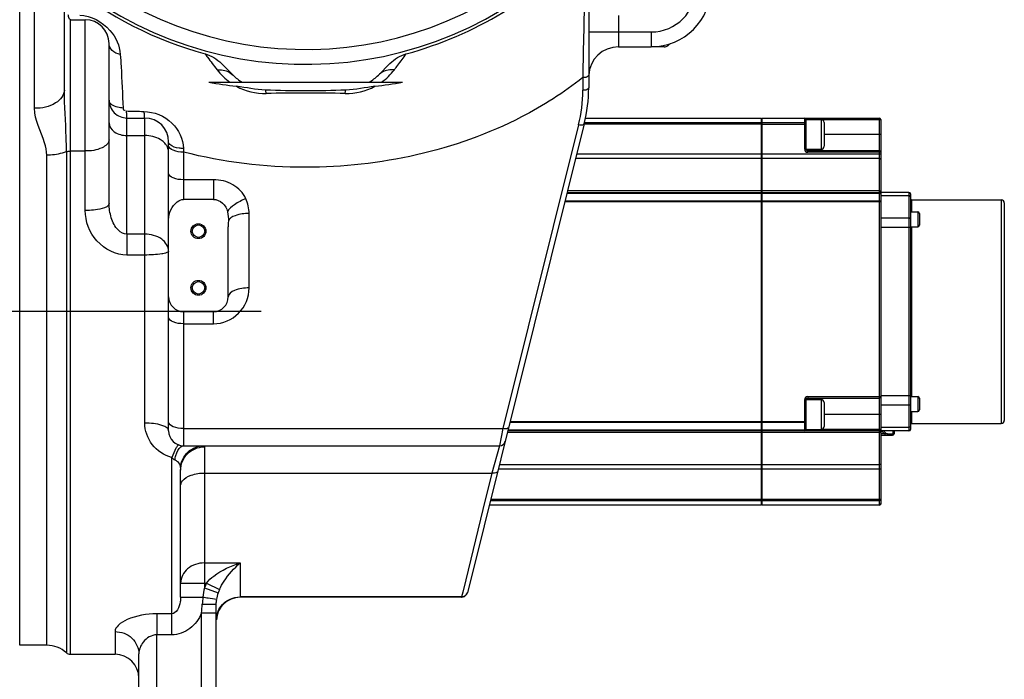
# Model space of a CAD drawing. Header units: millimetres. Extents: x 0 to 11890, y 0 to 8410.
# Tile 19 of 86: x 4085 to 4416, y 6717 to 6938. Entities that reach past the tile are written whole.
import ezdxf

# ---------------------------------------------------------------- set-up
doc = ezdxf.new("R2010")
doc.units = ezdxf.units.MM
doc.header["$LTSCALE"] = 653.95
doc.linetypes.add('CENTER', pattern=[0.6, 0.375, -0.075, 0.075, -0.075])
doc.layers.get('0').update_dxf_attribs({"linetype": 'CONTINUOUS'})
for name, color, linetype in [('204101000043_DXF_AXIS', 7, 'CONTINUOUS'), ('204101000043_DXF_DIMENSION', 7, 'CONTINUOUS'), ('304103000014_DXF_DIMENSION', 7, 'CONTINUOUS'), ('304103000024DXF_CONTINUOUS_LINE', 7, 'CONTINUOUS'), ('304103000172DXF_CONTINUOUS_LINE', 7, 'CONTINUOUS'), ('304304000110DXF_CONTINUOUS_LINE', 7, 'CONTINUOUS'), ('304304000111DXF_CONTINUOUS_LINE', 7, 'CONTINUOUS')]:
    doc.layers.add(name, color=color, linetype=linetype)
doc.styles.get("Standard").update_dxf_attribs({"font": 'txt', "width": 0.7})
doc.dimstyles.new('DIMSTYLE_5', dxfattribs={"dimtxt": 100, "dimasz": 60, "dimexe": 2, "dimexo": 0.2, "dimgap": 2.5, "dimtad": 1, "dimdec": 0, "dimdsep": 46, "dimtxsty": 'Standard', "dimblk": '_FILLED', "dimblk1": '_FILLED', "dimblk2": '_FILLED', "dimcen": 0.09, "dimclrt": 5, "dimazin": 2, "dimtfac": 1, "dimtdec": 0, "dimtofl": 0, "dimtmove": 0, "dimatfit": 3, "dimldrblk": '_FILLED', "dimfxl": 0, "dimtolj": 1, "dimarcsym": 0})
doc.dimstyles.new('DIMSTYLE_6', dxfattribs={"dimtxt": 100, "dimasz": 60, "dimexe": 2, "dimexo": 0.2, "dimgap": 2.5, "dimtad": 1, "dimdsep": 46, "dimtxsty": 'Standard', "dimblk": '_FILLED', "dimblk1": '_FILLED', "dimblk2": '_FILLED', "dimcen": 0.09, "dimclrt": 5, "dimazin": 2, "dimtp": 0.01, "dimtm": 0.01, "dimtfac": 1, "dimtofl": 0, "dimtmove": 0, "dimatfit": 3, "dimldrblk": '_FILLED', "dimfxl": 0, "dimtolj": 1, "dimarcsym": 0})

# ---------------------------------------------------------------- blocks, each defined once
blk = doc.blocks.new('_FILLED')
at = {"color": 0, "linetype": 'ByBlock'}
blk.add_solid([(0, 0), (-1, 0.1667), (-1, -0.1667)], dxfattribs=at)
blk = doc.blocks.new('*D11')
at = {"layer": '304103000014_DXF_DIMENSION', "color": 2, "linetype": 'Continuous'}
for p, q in [((4103.74, 7246.38), (3355.35, 7246.38)), ((3375.35, 7246.38), (3375.35, 6313.78)), ((3375.35, 5381.18), (3375.35, 6313.78)), ((3938.84, 5381.18), (3355.35, 5381.18))]:
    blk.add_line(p, q, dxfattribs=at)
at = {"layer": '304103000014_DXF_DIMENSION', "color": 2, "linetype": 'Continuous', "xscale": 60, "yscale": 60, "zscale": 60}
for p, rotation in [((3375.35, 7246.38), 90), ((3375.35, 5381.18), 270)]:
    blk.add_blockref('_FILLED', p, dxfattribs=dict(at, rotation=rotation))
blk = doc.blocks.new('*D17')
at = {"layer": '204101000043_DXF_DIMENSION', "color": 2, "linetype": 'Continuous'}
for p, q in [((3828.24, 6891.09), (3828.24, 6345.06)), ((4181.44, 5799.39), (4181.44, 6385.06)), ((4004.84, 6365.06), (3430.43, 6365.06)), ((3828.24, 6365.06), (4004.84, 6365.06)), ((4181.44, 6365.06), (4004.84, 6365.06))]:
    blk.add_line(p, q, dxfattribs=at)
at = {"layer": '204101000043_DXF_DIMENSION', "color": 2, "linetype": 'Continuous', "xscale": 60, "yscale": 60, "zscale": 60, "rotation": 180}
blk.add_blockref('_FILLED', (3828.24, 6365.06), dxfattribs=at)
at = {"layer": '204101000043_DXF_DIMENSION', "color": 2, "linetype": 'Continuous', "xscale": 60, "yscale": 60, "zscale": 60}
blk.add_blockref('_FILLED', (4181.44, 6365.06), dxfattribs=at)
blk = doc.blocks.new('*D19')
at = {"layer": '204101000043_DXF_DIMENSION', "color": 2, "linetype": 'Continuous'}
for p, q in [((3828.24, 6900.09), (3828.24, 7364.35)), ((4181.44, 7082.18), (4181.44, 7364.35)), ((3828.24, 7344.35), (4004.84, 7344.35)), ((4181.44, 7344.35), (4004.84, 7344.35))]:
    blk.add_line(p, q, dxfattribs=at)
at = {"layer": '204101000043_DXF_DIMENSION', "color": 2, "linetype": 'Continuous', "xscale": 60, "yscale": 60, "zscale": 60, "rotation": 180}
blk.add_blockref('_FILLED', (3828.24, 7344.35), dxfattribs=at)
at = {"layer": '204101000043_DXF_DIMENSION', "color": 2, "linetype": 'Continuous', "xscale": 60, "yscale": 60, "zscale": 60}
blk.add_blockref('_FILLED', (4181.44, 7344.35), dxfattribs=at)

msp = doc.modelspace()

# ---------------------------------------------------------------- linework, layer by layer
at = {"layer": '204101000043_DXF_AXIS', "color": 7, "linetype": 'CENTER'}
msp.add_line((4166.445, 6840.181), (3959.09, 6840.181), dxfattribs=at)
at = {"layer": '304103000024DXF_CONTINUOUS_LINE', "color": 7, "linetype": 'Continuous'}
for p, q in [((4276.445, 6961.372), (4276.445, 6915.32)), ((4100.445, 6914.556), (4100.445, 6948.264)), ((4085.445, 6728.181), (4085.445, 6945.181)), ((4102.445, 6938.181), (4107.445, 6938.181)), ((4115.445, 6876.503), (4115.445, 6930.181)), ((4286.445, 6929.063), (4297.445, 6929.063)), ((4153.158, 6923.467), (4157.051, 6919.574)), ((4205.838, 6919.574), (4209.731, 6923.467)), ((4148.952, 6917.181), (4213.937, 6917.181)), ((4121.445, 6905.181), (4127.445, 6905.181)), ((4274.959, 6903.224), (4235.716, 6745.826)), ((4135.445, 6800.181), (4135.445, 6897.181)), ((4150.445, 6877.878), (4140.445, 6877.878)), ((4155.445, 6845.181), (4155.445, 6868.687)), ((4140.445, 6840.181), (4150.445, 6840.181)), ((4140.445, 6795.181), (4246.459, 6795.181)), ((4139.445, 6744.368), (4139.445, 6786.953)), ((4235.35, 6745.077), (4235.716, 6745.826)), ((4233.778, 6744.31), (4159.445, 6744.31)), ((4233.775, 6744.31), (4233.91, 6744.314)), ((4151.445, 6685.661), (4151.445, 6742.013)), ((4094.507, 6728.181), (4085.445, 6728.181)), ((4102.445, 6725.181), (4117.445, 6725.181)), ((4125.445, 6681.181), (4125.445, 6725.32))]:
    msp.add_line(p, q, dxfattribs=at)
at = {"layer": '304103000024DXF_CONTINUOUS_LINE', "color": 9, "linetype": 'Continuous'}
for p, q in [((4090.445, 6908.459), (4090.445, 6947.197)), ((4102.445, 6725.181), (4102.445, 6938.181)), ((4107.445, 6874.141), (4107.445, 6938.181)), ((4286.445, 6939.542), (4286.445, 6934.063)), ((4276.445, 6934.063), (4297.445, 6934.063)), ((4286.445, 6934.063), (4286.445, 6929.063)), ((4297.445, 6934.063), (4297.445, 6929.063)), ((4274.445, 6918.723), (4274.445, 6914.475)), ((4121.445, 6899.323), (4121.445, 6905.181)), ((4127.445, 6802.782), (4127.445, 6905.181)), ((4273.019, 6902.862), (4247.61, 6800.955)), ((4121.444, 6866.157), (4121.445, 6899.323)), ((4121.445, 6899.323), (4127.445, 6899.323)), ((4094.507, 6728.181), (4094.507, 6892.705)), ((4101.122, 6893.877), (4101.122, 6725.681)), ((4102.445, 6894.112), (4107.445, 6894.112)), ((4140.445, 6893.718), (4140.445, 6877.878)), ((4150.445, 6884.472), (4140.445, 6884.472)), ((4150.445, 6884.472), (4150.445, 6877.878)), ((4162.445, 6848.139), (4162.445, 6873.139)), ((4127.445, 6866.157), (4121.444, 6866.157)), ((4121.445, 6866.157), (4121.445, 6859.179)), ((4127.445, 6859.179), (4121.445, 6859.179)), ((4140.445, 6840.181), (4140.445, 6795.181)), ((4150.445, 6836.139), (4150.445, 6840.181)), ((4140.445, 6836.139), (4150.445, 6836.139)), ((4140.445, 6800.955), (4247.61, 6800.955)), ((4247.61, 6800.955), (4246.459, 6795.181)), ((4246.459, 6795.181), (4243.944, 6786.013)), ((4147.445, 6794.801), (4147.445, 6747.531)), ((4136.445, 6791.224), (4136.445, 6731.714)), ((4147.445, 6786.014), (4243.944, 6786.013)), ((4243.944, 6786.013), (4240.953, 6773.772)), ((4240.953, 6773.772), (4235.186, 6750.168)), ((4147.445, 6755.825), (4159.445, 6755.825)), ((4159.445, 6755.825), (4159.445, 6744.31)), ((4139.445, 6749.076), (4148.123, 6749.078)), ((4148.122, 6749.076), (4152.477, 6746.873)), ((4235.186, 6750.168), (4234.171, 6746.013)), ((4147.445, 6747.531), (4152.06, 6745.801)), ((4234.161, 6745.972), (4233.786, 6744.438)), ((4234.171, 6746.013), (4234.161, 6745.972)), ((4139.445, 6744.368), (4146.938, 6744.368)), ((4233.786, 6744.438), (4159.445, 6744.438)), ((4233.786, 6744.438), (4233.775, 6744.31)), ((4146.445, 6675.181), (4146.445, 6739.049)), ((4146.445, 6739.049), (4151.445, 6739.049)), ((4131.445, 6738.769), (4131.445, 6731.714)), ((4136.444, 6738.769), (4131.445, 6738.769)), ((4117.445, 6732.791), (4117.445, 6725.181)), ((4131.445, 6694.321), (4131.445, 6731.714)), ((4136.445, 6731.714), (4131.445, 6731.714))]:
    msp.add_line(p, q, dxfattribs=at)
at = {"layer": '304103000024DXF_CONTINUOUS_LINE', "color": 7, "linetype": 'Continuous'}
msp.add_lwpolyline([(4233.91, 6744.314), (4234.711, 6744.542), (4235.35, 6745.077)], dxfattribs=at)
for centre, radius in [((4145.445, 6867.181), 2.5), ((4145.445, 6867.181), 2.1), ((4145.445, 6848.181), 2.5), ((4145.445, 6848.181), 2.1)]:
    msp.add_circle(centre, radius, dxfattribs=at)
for centre, radius, start, end in [((4181.444, 7050.181), 128.001, 285.30231, 316.95199), ((4297.445, 6949.063), 20, 270, 0), ((4107.445, 6930.181), 8, 0, 90), ((4286.445, 6919.063), 10, 90, 177.11505), ((4167.658, 6930.181), 15, 225, 240.07357), ((4195.231, 6930.181), 15, 299.92643, 315), ((4182.577, 7112.885), 198.571, 260.25089, 262.9454), ((4180.312, 7112.885), 198.572, 277.05508, 279.74902), ((4226.445, 6915.32), 50, 345.99661, 360), ((4121.445, 6911.181), 6, 179.99838, 270), ((4127.445, 6897.181), 8, 0, 89.9966), ((4140.445, 6845.181), 5, 180, 270), ((4150.445, 6845.181), 5, 270, 360), ((4140.445, 6800.181), 5, 180, 270), ((4246.459, 6797.18), 2, 270.00231, 346.00953), ((4159.445, 6736.31), 8, 90, 176.67403), ((4094.507, 6718.181), 10, 48.59038, 90), ((4102.445, 6727.181), 2, 228.59038, 270), ((4117.445, 6717.181), 8, 0, 90)]:
    msp.add_arc(centre, radius, start, end, dxfattribs=at)
at = {"layer": '304103000024DXF_CONTINUOUS_LINE', "color": 9, "linetype": 'Continuous'}
for centre, radius, start, end in [((4297.445, 6949.063), 15, 270, 360), ((4168.141, 6934.016), 20.747, 217.51239, 234.23872), ((4194.783, 6933.982), 20.699, 305.74014, 322.50579), ((4167.724, 6933.36), 19.967, 241.47684, 271.37688), ((4195.166, 6933.362), 19.969, 268.62012, 298.52374), ((4226.263, 6914.497), 48.182, 346.02655, 359.97345), ((4181.547, 6361.27), 552.289, 90.01064, 91.38439), ((4181.342, 6361.301), 552.259, 88.61557, 89.9894), ((4129.843, 6892.793), 5.85, 38.35975, 45.86275), ((4150.445, 6848.139), 12, 269.9999, 0.0001), ((4147.445, 6786.764), 8.037, 90.00027, 90.79916), ((4161.907, 6742.111), 15.444, 153.18638, 159.45504), ((4170.841, 6742.161), 24.004, 167.07225, 174.72255), ((4163.473, 6741.996), 12.03, 161.56249, 172.21415), ((4163.086, 6742.131), 11.621, 155.91243, 161.58858), ((4245.273, 6735.432), 98.74, 174.80721, 176.20672), ((4158.815, 6736.779), 7.369, 161.27584, 162.49921)]:
    msp.add_arc(centre, radius, start, end, dxfattribs=at)
for points, knots in [([(4275.348, 6960.397), (4275.285, 6957.008), (4274.954, 6943.117), (4274.633, 6929.226), (4274.445, 6918.723)], [0, 0, 0, 0, 0.2439537, 1, 1, 1, 1]), ([(4102.445, 6938.181), (4102.256, 6938.181), (4101.927, 6938.911), (4101.827, 6939.423), (4101.756, 6939.841)], [0, 0, 0, 0, 0.3078139, 1, 1, 1, 1]), ([(4105.578, 6939.692), (4109.369, 6939.546), (4116.088, 6936.01), (4119.024, 6929.442), (4119.216, 6926.522)], [0, 0, 0, 0, 0.5645563, 1, 1, 1, 1]), ([(4119.216, 6926.522), (4118.224, 6926.712), (4116.401, 6927.472), (4115.445, 6929.332), (4115.445, 6930.181)], [0, 0, 0, 0, 0.5433848, 1, 1, 1, 1]), ([(4119.216, 6926.522), (4119.305, 6925.161), (4119.672, 6919.164), (4119.951, 6913.161), (4120.139, 6908.521)], [0, 0, 0, 0, 0.2270179, 1, 1, 1, 1]), ([(4147.664, 6926.719), (4147.94, 6926.34), (4149.263, 6924.549), (4150.612, 6922.777), (4151.683, 6921.383)], [0, 0, 0, 0, 0.2103125, 1, 1, 1, 1]), ([(4211.206, 6921.383), (4211.595, 6921.889), (4212.949, 6923.657), (4214.289, 6925.435), (4215.225, 6926.719)], [0, 0, 0, 0, 0.2867073, 1, 1, 1, 1]), ([(4151.683, 6921.383), (4152.198, 6921.42), (4154.118, 6921.405), (4156.058, 6920.567), (4157.051, 6919.574)], [0, 0, 0, 0, 0.2686121, 1, 1, 1, 1]), ([(4211.206, 6921.383), (4210.691, 6921.421), (4208.771, 6921.405), (4206.831, 6920.568), (4205.838, 6919.574)], [0, 0, 0, 0, 0.2686118, 1, 1, 1, 1]), ([(4274.445, 6918.723), (4268.077, 6913.658), (4240.119, 6895.933), (4206.245, 6888.642), (4181.445, 6888.642)], [0, 0, 0, 0, 0.2470376, 1, 1, 1, 1]), ([(4276.445, 6919.569), (4276.445, 6919.45), (4275.994, 6918.747), (4275.085, 6918.724), (4274.445, 6918.724)], [0, 0, 0, 0, 0.1568967, 1, 1, 1, 1]), ([(4100.445, 6914.555), (4100.445, 6912.818), (4097.124, 6909.083), (4092.876, 6908.459), (4090.445, 6908.459)], [0, 0, 0, 0, 0.4167848, 1, 1, 1, 1]), ([(4101.122, 6893.877), (4101.122, 6895.509), (4101.015, 6902.406), (4100.445, 6909.29), (4100.445, 6914.556)], [0, 0, 0, 0, 0.2365354, 1, 1, 1, 1]), ([(4276.445, 6915.32), (4276.445, 6915.201), (4275.994, 6914.498), (4275.085, 6914.475), (4274.445, 6914.475)], [0, 0, 0, 0, 0.1568967, 1, 1, 1, 1]), ([(4120.139, 6908.521), (4119.528, 6908.541), (4117.79, 6908.717), (4115.445, 6909.929), (4115.445, 6911.181)], [0, 0, 0, 0, 0.328211, 1, 1, 1, 1]), ([(4094.507, 6892.705), (4094.51, 6894.109), (4093.352, 6899.473), (4090.445, 6904.433), (4090.445, 6908.459)], [0, 0, 0, 0, 0.2585331, 1, 1, 1, 1]), ([(4120.139, 6908.521), (4120.148, 6908.312), (4120.152, 6907.811), (4120.73, 6907.75), (4120.9, 6907.856)], [0, 0, 0, 0, 0.5106289, 1, 1, 1, 1]), ([(4121.166, 6907.553), (4121.189, 6906.972), (4121.38, 6906.442), (4121.227, 6905.181), (4121.445, 6905.181)], [0, 0, 0, 0, 0.7275417, 1, 1, 1, 1]), ([(4127.112, 6907.387), (4127.141, 6906.845), (4127.3, 6906.337), (4127.239, 6905.181), (4127.445, 6905.181)], [0, 0, 0, 0, 0.7255484, 1, 1, 1, 1]), ([(4127.112, 6907.387), (4130.51, 6907.295), (4137.202, 6904.651), (4140.338, 6898.085), (4140.414, 6894.972)], [0, 0, 0, 0, 0.5218965, 1, 1, 1, 1]), ([(4115.445, 6903.565), (4115.445, 6902.407), (4117.231, 6899.884), (4119.971, 6899.323), (4121.445, 6899.323)], [0, 0, 0, 0, 0.4402394, 1, 1, 1, 1]), ([(4274.959, 6903.224), (4274.933, 6903.119), (4274.397, 6902.588), (4273.588, 6902.746), (4273.019, 6902.862)], [0, 0, 0, 0, 0.1568964, 1, 1, 1, 1]), ([(4115.445, 6897.863), (4115.445, 6896.684), (4112.341, 6894.349), (4109.365, 6894.112), (4107.445, 6894.112)], [0, 0, 0, 0, 0.3805207, 1, 1, 1, 1]), ([(4133.917, 6896.991), (4133.533, 6897.365), (4131.659, 6898.771), (4129.234, 6899.323), (4127.445, 6899.323)], [0, 0, 0, 0, 0.230386, 1, 1, 1, 1]), ([(4140.445, 6893.718), (4139.248, 6893.718), (4137.484, 6893.834), (4135.445, 6895.134), (4135.445, 6895.831)], [0, 0, 0, 0, 0.6317537, 1, 1, 1, 1]), ([(4140.414, 6894.972), (4139.932, 6894.973), (4138.35, 6895.09), (4136.594, 6895.511), (4135.822, 6896.338)], [0, 0, 0, 0, 0.2988802, 1, 1, 1, 1]), ([(4101.122, 6893.877), (4100.648, 6893.681), (4098.514, 6892.963), (4096.242, 6892.705), (4094.507, 6892.705)], [0, 0, 0, 0, 0.2282374, 1, 1, 1, 1]), ([(4140.445, 6884.472), (4139.248, 6884.472), (4137.484, 6884.588), (4135.445, 6885.888), (4135.445, 6886.585)], [0, 0, 0, 0, 0.6317366, 1, 1, 1, 1]), ([(4161.381, 6878.078), (4160.499, 6880.031), (4157.185, 6883.41), (4152.699, 6884.472), (4150.445, 6884.472)], [0, 0, 0, 0, 0.4873028, 1, 1, 1, 1]), ([(4161.381, 6878.078), (4160.035, 6877.579), (4157.774, 6876.415), (4155.75, 6874.703), (4155.211, 6873.732)], [0, 0, 0, 0, 0.563808, 1, 1, 1, 1]), ([(4115.445, 6876.504), (4115.445, 6875.545), (4111.73, 6874.304), (4109.344, 6874.141), (4107.445, 6874.141)], [0, 0, 0, 0, 0.3355453, 1, 1, 1, 1]), ([(4121.444, 6866.157), (4120.382, 6866.157), (4117.824, 6867.684), (4115.983, 6871.668), (4115.445, 6874.885), (4115.445, 6876.503)], [0, 0, 0, 0, 0.2479422, 0.6221195, 1, 1, 1, 1]), ([(4121.445, 6859.179), (4117.737, 6859.177), (4110.254, 6862.921), (4107.444, 6870.491), (4107.445, 6874.141)], [0, 0, 0, 0, 0.5038761, 1, 1, 1, 1]), ([(4162.445, 6873.139), (4160.868, 6873.139), (4158.435, 6872.887), (4155.737, 6871.46), (4155.487, 6870.506)], [0, 0, 0, 0, 0.6150807, 1, 1, 1, 1]), ([(4135.445, 6860.5), (4135.445, 6862.046), (4133.063, 6865.409), (4129.409, 6866.157), (4127.445, 6866.157)], [0, 0, 0, 0, 0.4401975, 1, 1, 1, 1]), ([(4135.445, 6860.5), (4135.445, 6860.237), (4134.41, 6859.798), (4131.986, 6859.33), (4129.335, 6859.179), (4127.445, 6859.179)], [0, 0, 0, 0, 0.0959832, 0.3125845, 1, 1, 1, 1]), ([(4162.445, 6848.139), (4160.77, 6848.139), (4158.299, 6847.977), (4155.445, 6846.157), (4155.445, 6845.181)], [0, 0, 0, 0, 0.6317366, 1, 1, 1, 1]), ([(4140.445, 6836.139), (4139.248, 6836.139), (4137.484, 6836.255), (4135.445, 6837.555), (4135.445, 6838.252)], [0, 0, 0, 0, 0.6317366, 1, 1, 1, 1]), ([(4136.445, 6791.224), (4133.941, 6791.969), (4129.307, 6794.98), (4127.444, 6800.25), (4127.445, 6802.782)], [0, 0, 0, 0, 0.5077246, 1, 1, 1, 1]), ([(4134.471, 6801.425), (4134.075, 6801.661), (4131.834, 6802.572), (4129.383, 6802.782), (4127.445, 6802.782)], [0, 0, 0, 0, 0.1920844, 1, 1, 1, 1]), ([(4140.445, 6800.955), (4139.248, 6800.955), (4137.484, 6801.071), (4135.445, 6802.37), (4135.445, 6803.068)], [0, 0, 0, 0, 0.6317366, 1, 1, 1, 1]), ([(4135.445, 6800.181), (4135.445, 6800.547), (4135.056, 6801.047), (4134.617, 6801.337), (4134.471, 6801.425)], [0, 0, 0, 0, 0.6816706, 1, 1, 1, 1]), ([(4249.551, 6801.316), (4249.525, 6801.211), (4248.989, 6800.68), (4248.179, 6800.838), (4247.61, 6800.955)], [0, 0, 0, 0, 0.156897, 1, 1, 1, 1]), ([(4138.905, 6795.424), (4138.758, 6795.471), (4138.302, 6795.047), (4137.505, 6793.74), (4136.89, 6792.273), (4136.492, 6791.176)], [0, 0, 0, 0, 0.0935197, 0.2973242, 1, 1, 1, 1]), ([(4139.397, 6787.839), (4139.555, 6789.767), (4141.361, 6793.634), (4145.353, 6795.18), (4147.271, 6795.18)], [0, 0, 0, 0, 0.502111, 1, 1, 1, 1]), ([(4147.271, 6795.181), (4147.326, 6795.181), (4147.462, 6795.056), (4147.445, 6794.897), (4147.445, 6794.801)], [0, 0, 0, 0, 0.3629075, 1, 1, 1, 1]), ([(4137.536, 6790.412), (4137.624, 6790.916), (4137.988, 6792.484), (4138.637, 6794.176), (4139.539, 6794.849)], [0, 0, 0, 0, 0.3125531, 1, 1, 1, 1]), ([(4139.445, 6786.953), (4139.445, 6788.943), (4141.157, 6793.107), (4145.315, 6794.772), (4147.333, 6794.8)], [0, 0, 0, 0, 0.496617, 1, 1, 1, 1]), ([(4137.536, 6790.412), (4137.839, 6790.287), (4138.782, 6789.691), (4139.286, 6788.594), (4139.397, 6787.839)], [0, 0, 0, 0, 0.3009221, 1, 1, 1, 1]), ([(4139.445, 6781.681), (4139.445, 6782.27), (4140.209, 6784.021), (4143.275, 6785.619), (4145.943, 6786.014), (4147.445, 6786.014)], [0, 0, 0, 0, 0.1802622, 0.5404369, 1, 1, 1, 1]), ([(4245.885, 6786.614), (4245.853, 6786.486), (4245.395, 6785.874), (4244.518, 6785.913), (4243.945, 6786.014)], [0, 0, 0, 0, 0.1842218, 1, 1, 1, 1]), ([(4147.445, 6755.825), (4145.447, 6755.825), (4141.485, 6754.662), (4139.445, 6750.848), (4139.445, 6749.076)], [0, 0, 0, 0, 0.5299241, 1, 1, 1, 1]), ([(4148.123, 6749.078), (4148.856, 6749.967), (4152.172, 6752.964), (4156.314, 6754.855), (4159.445, 6755.825)], [0, 0, 0, 0, 0.2601646, 1, 1, 1, 1]), ([(4152.477, 6746.874), (4152.919, 6747.86), (4154.805, 6751.174), (4157.386, 6754.049), (4159.445, 6755.825)], [0, 0, 0, 0, 0.2844903, 1, 1, 1, 1]), ([(4235.726, 6745.869), (4235.692, 6745.731), (4235.59, 6745.463), (4235.43, 6745.225), (4235.338, 6745.117)], [0, 0, 0, 0, 0.4976639, 1, 1, 1, 1]), ([(4139.445, 6744.368), (4139.445, 6743.823), (4139.359, 6741.77), (4138.079, 6738.769), (4136.444, 6738.769)], [0, 0, 0, 0, 0.250114, 1, 1, 1, 1]), ([(4146.938, 6744.369), (4147.51, 6744.282), (4149.043, 6744.016), (4150.613, 6743.901), (4151.553, 6743.626)], [0, 0, 0, 0, 0.3712936, 1, 1, 1, 1]), ([(4146.445, 6739.049), (4145.643, 6737.033), (4143.021, 6733.293), (4138.602, 6731.715), (4136.445, 6731.714)], [0, 0, 0, 0, 0.5014157, 1, 1, 1, 1]), ([(4146.749, 6741.964), (4147.355, 6741.964), (4148.43, 6742), (4150.007, 6741.894), (4150.715, 6742.133), (4151.445, 6741.896), (4151.445, 6742.013)], [0, 0, 0, 0, 0.387121, 0.7106149, 0.9249468, 1, 1, 1, 1]), ([(4131.445, 6738.769), (4128.072, 6738.768), (4123.366, 6737.945), (4118.72, 6735.368), (4117.444, 6733.564), (4117.445, 6732.791)], [0, 0, 0, 0, 0.6315035, 0.8551268, 1, 1, 1, 1]), ([(4117.445, 6732.791), (4119.466, 6732.791), (4123.603, 6731.321), (4125.445, 6727.246), (4125.445, 6725.32)], [0, 0, 0, 0, 0.5120896, 1, 1, 1, 1]), ([(4131.445, 6731.714), (4129.725, 6731.714), (4126.655, 6729.82), (4125.445, 6726.721), (4125.445, 6725.32)], [0, 0, 0, 0, 0.5512347, 1, 1, 1, 1])]:
    msp.add_open_spline(points, degree=3, knots=knots, dxfattribs=at)
at = {"layer": '304103000024DXF_CONTINUOUS_LINE', "color": 7, "linetype": 'Continuous'}
for points in [[(4101.739, 6950.026), (4115.172, 6939.336), (4131.106, 6931.249), (4147.664, 6926.719)], [(4147.664, 6926.719), (4149.717, 6926.157), (4151.654, 6924.972), (4153.158, 6923.467)], [(4209.731, 6923.467), (4211.236, 6924.972), (4213.173, 6926.157), (4215.225, 6926.719)], [(4167.993, 6914.551), (4164.7, 6914.668), (4161.459, 6915.412), (4158.189, 6915.816)], [(4181.445, 6914.27), (4176.96, 6914.27), (4172.475, 6914.39), (4167.993, 6914.551)], [(4194.897, 6914.551), (4190.414, 6914.39), (4185.93, 6914.27), (4181.445, 6914.27)], [(4204.702, 6915.817), (4201.431, 6915.412), (4198.19, 6914.668), (4194.897, 6914.551)], [(4155.21, 6873.732), (4155.447, 6872.679), (4155.537, 6871.584), (4155.487, 6870.506)], [(4155.487, 6870.506), (4155.459, 6869.9), (4155.431, 6869.293), (4155.466, 6868.688)]]:
    msp.add_open_spline(points, degree=3, dxfattribs=at)
at = {"layer": '304103000024DXF_CONTINUOUS_LINE', "color": 9, "linetype": 'Continuous'}
for points in [[(4168.204, 6913.399), (4168.15, 6913.785), (4168.09, 6914.172), (4167.993, 6914.551)], [(4194.685, 6913.399), (4194.739, 6913.785), (4194.799, 6914.172), (4194.897, 6914.551)], [(4121.166, 6907.553), (4123.148, 6907.496), (4125.13, 6907.44), (4127.112, 6907.387)], [(4135.053, 6895.414), (4134.888, 6895.773), (4134.675, 6896.113), (4134.43, 6896.423)], [(4135.445, 6893.666), (4135.445, 6894.263), (4135.302, 6894.871), (4135.053, 6895.414)], [(4135.822, 6896.338), (4135.613, 6896.563), (4135.445, 6896.873), (4135.445, 6897.181)], [(4140.414, 6894.972), (4140.425, 6894.554), (4140.435, 6894.136), (4140.445, 6893.718)], [(4101.122, 6893.877), (4101.536, 6894.048), (4101.997, 6894.112), (4102.445, 6894.112)], [(4181.445, 6888.642), (4167.674, 6888.642), (4153.791, 6890.325), (4140.445, 6893.718)], [(4162.445, 6873.139), (4162.445, 6874.823), (4162.074, 6876.544), (4161.381, 6878.078)], [(4139.539, 6794.849), (4139.797, 6795.042), (4140.123, 6795.181), (4140.445, 6795.181)], [(4136.445, 6791.218), (4136.755, 6790.889), (4137.119, 6790.587), (4137.536, 6790.412)], [(4139.397, 6787.839), (4139.44, 6787.547), (4139.445, 6787.249), (4139.445, 6786.953)], [(4151.445, 6742.013), (4151.445, 6742.55), (4151.451, 6743.099), (4151.596, 6743.616)], [(4152.93, 6741.224), (4154.377, 6743.166), (4157.023, 6744.438), (4159.445, 6744.438)], [(4235.338, 6745.117), (4234.971, 6744.688), (4234.35, 6744.426), (4233.786, 6744.438)], [(4146.444, 6739.049), (4146.579, 6740.017), (4146.684, 6740.989), (4146.749, 6741.964)], [(4151.445, 6736.778), (4151.445, 6737.526), (4151.562, 6738.282), (4151.787, 6738.995)], [(4151.836, 6739.145), (4152.088, 6739.887), (4152.463, 6740.596), (4152.93, 6741.224)]]:
    msp.add_open_spline(points, degree=3, dxfattribs=at)
at = {"layer": '304103000024DXF_CONTINUOUS_LINE', "color": 7, "linetype": 'Continuous'}
for points, knots in [([(4135.445, 6871.111), (4135.445, 6873.317), (4136.862, 6876.492), (4139.695, 6877.878), (4140.445, 6877.878)], [0, 0, 0, 0, 0.746293, 1, 1, 1, 1]), ([(4150.445, 6877.878), (4151.553, 6877.878), (4153.807, 6876.896), (4154.965, 6874.821), (4155.21, 6873.732)], [0, 0, 0, 0, 0.4983124, 1, 1, 1, 1])]:
    msp.add_open_spline(points, degree=3, knots=knots, dxfattribs=at)
at = {"layer": '304103000172DXF_CONTINUOUS_LINE', "color": 7, "linetype": 'Continuous'}
msp.add_arc((4181.445, 7050.181), 127, 226.42711, 133.57271, dxfattribs=at)
at = {"layer": '304103000172DXF_CONTINUOUS_LINE', "color": 9, "linetype": 'Continuous'}
msp.add_arc((4181.445, 7050.181), 122, 226.55582, 133.44395, dxfattribs=at)
at = {"layer": '304304000110DXF_CONTINUOUS_LINE', "color": 9, "linetype": 'Continuous'}
for p, q in [((4275.37, 6905.114), (4334.445, 6905.114)), ((4334.645, 6905.114), (4348.945, 6905.114)), ((4348.945, 6894.681), (4348.945, 6905.181)), ((4349.945, 6905.181), (4349.945, 6904.681)), ((4354.445, 6904.681), (4354.445, 6894.681)), ((4354.445, 6904.681), (4374.445, 6904.681)), ((4373.945, 6905.181), (4373.945, 6775.181)), ((4334.445, 6903.16), (4274.959, 6903.16)), ((4334.445, 6903.593), (4275.04, 6903.593)), ((4348.945, 6903.593), (4334.645, 6903.593)), ((4334.645, 6903.16), (4349.445, 6903.16)), ((4374.445, 6899.681), (4355.445, 6899.681)), ((4348.945, 6894.681), (4349.445, 6894.681)), ((4349.945, 6893.681), (4349.945, 6894.681)), ((4334.445, 6891.595), (4272.06, 6891.595)), ((4334.445, 6893.009), (4272.413, 6893.009)), ((4374.445, 6893.009), (4334.645, 6893.009)), ((4373.945, 6891.595), (4334.645, 6891.595)), ((4374.445, 6893.681), (4349.945, 6893.681)), ((4269.152, 6879.931), (4334.445, 6879.931)), ((4334.445, 6880.767), (4269.36, 6880.767)), ((4373.945, 6880.767), (4334.645, 6880.767)), ((4334.645, 6879.931), (4373.945, 6879.931)), ((4383.945, 6879.07), (4374.445, 6879.07)), ((4383.945, 6880.181), (4383.945, 6800.181)), ((4334.445, 6877.047), (4268.433, 6877.047)), ((4334.445, 6877.297), (4268.495, 6877.297)), ((4373.945, 6877.297), (4334.645, 6877.297)), ((4374.445, 6877.047), (4334.645, 6877.047)), ((4384.945, 6873.681), (4384.945, 6877.681)), ((4414.945, 6877.681), (4414.945, 6802.681)), ((4383.945, 6871.608), (4374.445, 6871.608)), ((4386.945, 6873.681), (4386.945, 6868.681)), ((4384.445, 6868.465), (4374.445, 6868.465)), ((4384.945, 6811.681), (4384.945, 6868.681)), ((4349.945, 6811.681), (4349.945, 6810.681)), ((4349.945, 6811.681), (4374.445, 6811.681)), ((4384.445, 6811.896), (4374.445, 6811.896)), ((4386.945, 6811.681), (4386.945, 6806.681)), ((4348.945, 6800.181), (4348.945, 6810.681)), ((4348.945, 6810.681), (4349.445, 6810.681)), ((4354.445, 6810.681), (4354.445, 6800.681)), ((4383.945, 6808.754), (4374.445, 6808.754)), ((4374.445, 6805.681), (4355.445, 6805.681)), ((4384.945, 6802.681), (4384.945, 6806.681)), ((4249.987, 6803.065), (4334.445, 6803.065)), ((4250.049, 6803.315), (4334.445, 6803.315)), ((4334.645, 6803.315), (4349.445, 6803.315)), ((4334.645, 6803.065), (4348.945, 6803.065)), ((4334.445, 6799.595), (4249.122, 6799.595)), ((4334.445, 6800.431), (4249.33, 6800.431)), ((4348.945, 6800.431), (4334.645, 6800.431)), ((4373.945, 6799.595), (4334.645, 6799.595)), ((4349.945, 6800.181), (4349.945, 6800.681)), ((4374.445, 6800.681), (4354.445, 6800.681)), ((4383.945, 6801.292), (4374.445, 6801.292)), ((4375.752, 6799.12), (4374.445, 6799.12)), ((4374.691, 6800.181), (4375.752, 6799.12)), ((4375.398, 6800.181), (4376.105, 6799.474)), ((4376.812, 6799.181), (4378.945, 6799.181)), ((4378.505, 6800.181), (4378.505, 6799.181)), ((4334.445, 6788.767), (4246.422, 6788.767)), ((4373.945, 6788.767), (4334.645, 6788.767)), ((4334.445, 6787.352), (4246.069, 6787.352)), ((4374.445, 6787.352), (4334.645, 6787.352)), ((4243.431, 6776.768), (4334.445, 6776.768)), ((4243.538, 6777.201), (4334.445, 6777.201)), ((4334.645, 6777.201), (4374.445, 6777.201)), ((4334.645, 6776.768), (4373.945, 6776.768)), ((4334.445, 6775.248), (4243.051, 6775.248)), ((4373.945, 6775.248), (4334.645, 6775.248))]:
    msp.add_line(p, q, dxfattribs=at)
at = {"layer": '304304000110DXF_CONTINUOUS_LINE', "color": 7, "linetype": 'Continuous'}
for p, q in [((4275.385, 6905.181), (4334.445, 6905.181)), ((4334.445, 6880.249), (4334.445, 6905.181)), ((4334.645, 6880.249), (4334.645, 6905.181)), ((4334.645, 6905.181), (4373.945, 6905.181)), ((4349.445, 6894.681), (4349.445, 6904.681)), ((4349.445, 6904.681), (4354.445, 6904.681)), ((4374.445, 6904.681), (4374.445, 6775.681)), ((4334.445, 6903.181), (4334.645, 6903.181)), ((4355.445, 6903.681), (4355.445, 6895.681)), ((4349.445, 6894.681), (4354.445, 6894.681)), ((4334.445, 6891.352), (4334.645, 6891.352)), ((4373.945, 6894.181), (4349.945, 6894.181)), ((4269.214, 6880.181), (4334.445, 6880.181)), ((4334.445, 6800.181), (4334.445, 6880.181)), ((4334.445, 6878.181), (4334.645, 6878.181)), ((4334.645, 6800.181), (4334.645, 6880.181)), ((4334.645, 6880.181), (4373.945, 6880.181)), ((4383.945, 6880.181), (4374.445, 6880.181)), ((4384.445, 6879.681), (4384.445, 6800.681)), ((4384.945, 6877.681), (4414.945, 6877.681)), ((4415.945, 6876.68), (4415.945, 6803.682)), ((4384.445, 6873.681), (4386.945, 6873.681)), ((4387.445, 6873.181), (4387.445, 6869.181)), ((4384.445, 6868.681), (4386.945, 6868.681)), ((4384.445, 6811.681), (4386.945, 6811.681)), ((4349.445, 6800.681), (4349.445, 6810.681)), ((4349.445, 6810.681), (4354.445, 6810.681)), ((4349.945, 6811.181), (4373.945, 6811.181)), ((4355.445, 6809.681), (4355.445, 6801.681)), ((4387.445, 6811.181), (4387.445, 6807.181)), ((4384.445, 6806.681), (4386.945, 6806.681)), ((4334.445, 6802.181), (4334.645, 6802.181)), ((4384.945, 6802.681), (4414.945, 6802.681)), ((4334.445, 6800.181), (4249.268, 6800.181)), ((4334.445, 6775.181), (4334.445, 6800.113)), ((4373.945, 6800.181), (4334.645, 6800.181)), ((4334.645, 6775.181), (4334.645, 6800.113)), ((4349.445, 6800.681), (4354.445, 6800.681)), ((4383.945, 6800.181), (4374.445, 6800.181)), ((4374.445, 6798.681), (4378.445, 6798.681)), ((4378.945, 6800.181), (4378.945, 6799.181)), ((4334.445, 6789.009), (4334.645, 6789.009)), ((4334.445, 6777.181), (4334.645, 6777.181)), ((4334.445, 6775.181), (4243.035, 6775.181)), ((4373.945, 6775.181), (4334.645, 6775.181))]:
    msp.add_line(p, q, dxfattribs=at)
for centre, radius, start, end in [((4348.945, 6904.681), 0.5, 0, 90), ((4354.445, 6903.681), 1, 0, 90), ((4373.945, 6904.681), 0.5, 0, 90), ((4349.945, 6894.681), 0.5, 180, 270), ((4354.445, 6895.681), 1, 270, 360), ((4373.945, 6893.681), 0.5, 0, 90), ((4373.945, 6879.681), 0.5, 0, 90), ((4383.945, 6879.681), 0.5, 0, 90), ((4384.945, 6878.181), 0.5, 180, 270), ((4414.945, 6876.681), 1, 359.99987, 90), ((4386.945, 6873.181), 0.5, 0, 90), ((4386.945, 6869.181), 0.5, 270, 360), ((4373.945, 6811.681), 0.5, 270, 360), ((4386.945, 6811.181), 0.5, 0, 90), ((4349.945, 6810.681), 0.5, 90, 180), ((4354.445, 6809.681), 1, 0, 90), ((4386.945, 6807.181), 0.5, 270, 360), ((4384.945, 6802.181), 0.5, 90, 180), ((4414.945, 6803.681), 1, 270, 0.00043), ((4348.945, 6800.681), 0.5, 270, 360), ((4354.445, 6801.681), 1, 270, 360), ((4373.945, 6800.681), 0.5, 270, 360), ((4378.445, 6799.181), 0.5, 270, 360), ((4383.945, 6800.681), 0.5, 270, 360), ((4373.945, 6775.681), 0.5, 270, 360)]:
    msp.add_arc(centre, radius, start, end, dxfattribs=at)
at = {"layer": '304304000110DXF_CONTINUOUS_LINE', "color": 9, "linetype": 'Continuous'}
for centre, start, end in [((4349.945, 6894.681), 180, 270), ((4349.945, 6810.681), 90, 180)]:
    msp.add_arc(centre, 1, start, end, dxfattribs=at)
for points, knots in [([(4348.945, 6905.114), (4348.987, 6905.114), (4349.073, 6905.105), (4349.158, 6905.084), (4349.2, 6905.069)], [0, 0, 0, 0, 0.4829972, 1, 1, 1, 1]), ([(4349.2, 6905.069), (4349.263, 6905.046), (4349.413, 6904.981), (4349.358, 6904.816), (4349.316, 6904.769)], [0, 0, 0, 0, 0.5099634, 1, 1, 1, 1]), ([(4348.945, 6903.593), (4349.062, 6903.593), (4349.311, 6903.607), (4349.373, 6903.313), (4349.315, 6903.248)], [0, 0, 0, 0, 0.5757336, 1, 1, 1, 1]), ([(4374.445, 6891.241), (4374.445, 6891.329), (4374.38, 6891.542), (4374.133, 6891.552), (4374.046, 6891.504)], [0, 0, 0, 0, 0.4665116, 1, 1, 1, 1]), ([(4374.445, 6879.681), (4374.445, 6879.785), (4374.26, 6879.935), (4374.099, 6879.889), (4374.044, 6879.867)], [0, 0, 0, 0, 0.6382941, 1, 1, 1, 1]), ([(4374.445, 6880.413), (4374.445, 6880.5), (4374.38, 6880.714), (4374.133, 6880.724), (4374.046, 6880.675)], [0, 0, 0, 0, 0.4665116, 1, 1, 1, 1]), ([(4384.445, 6878.681), (4384.445, 6878.776), (4384.394, 6879.003), (4384.131, 6879.021), (4384.046, 6878.969)], [0, 0, 0, 0, 0.4869854, 1, 1, 1, 1]), ([(4374.445, 6877.047), (4374.445, 6877.151), (4374.261, 6877.301), (4374.1, 6877.254), (4374.045, 6877.233)], [0, 0, 0, 0, 0.6375466, 1, 1, 1, 1]), ([(4384.445, 6871.293), (4384.445, 6871.411), (4384.283, 6871.614), (4384.099, 6871.553), (4384.046, 6871.527)], [0, 0, 0, 0, 0.6633566, 1, 1, 1, 1]), ([(4384.445, 6809.068), (4384.445, 6808.951), (4384.283, 6808.747), (4384.099, 6808.808), (4384.046, 6808.835)], [0, 0, 0, 0, 0.6633566, 1, 1, 1, 1]), ([(4348.945, 6803.065), (4349.06, 6803.065), (4349.188, 6803.069), (4349.414, 6803.165), (4349.345, 6803.245), (4349.316, 6803.264)], [0, 0, 0, 0, 0.6185901, 0.81112, 1, 1, 1, 1]), ([(4348.945, 6800.431), (4348.986, 6800.431), (4349.071, 6800.436), (4349.156, 6800.447), (4349.199, 6800.456)], [0, 0, 0, 0, 0.4874368, 1, 1, 1, 1]), ([(4349.199, 6800.456), (4349.256, 6800.468), (4349.408, 6800.476), (4349.348, 6800.609), (4349.315, 6800.63)], [0, 0, 0, 0, 0.6009278, 1, 1, 1, 1]), ([(4374.445, 6799.948), (4374.445, 6799.861), (4374.38, 6799.647), (4374.133, 6799.638), (4374.046, 6799.686)], [0, 0, 0, 0, 0.4665116, 1, 1, 1, 1]), ([(4376.812, 6799.181), (4376.812, 6799.064), (4376.855, 6798.836), (4376.578, 6798.757), (4376.53, 6798.81)], [0, 0, 0, 0, 0.621266, 1, 1, 1, 1]), ([(4378.505, 6799.181), (4378.505, 6799.064), (4378.548, 6798.836), (4378.271, 6798.757), (4378.223, 6798.81)], [0, 0, 0, 0, 0.621266, 1, 1, 1, 1]), ([(4384.445, 6801.681), (4384.445, 6801.586), (4384.394, 6801.359), (4384.131, 6801.34), (4384.046, 6801.392)], [0, 0, 0, 0, 0.4869854, 1, 1, 1, 1]), ([(4374.445, 6789.12), (4374.445, 6789.033), (4374.38, 6788.819), (4374.133, 6788.809), (4374.046, 6788.858)], [0, 0, 0, 0, 0.4665116, 1, 1, 1, 1]), ([(4374.445, 6777.201), (4374.445, 6777.097), (4374.409, 6776.854), (4374.127, 6776.822), (4374.044, 6776.879)], [0, 0, 0, 0, 0.5107445, 1, 1, 1, 1]), ([(4374.445, 6775.681), (4374.445, 6775.576), (4374.41, 6775.334), (4374.128, 6775.303), (4374.045, 6775.359)], [0, 0, 0, 0, 0.5107016, 1, 1, 1, 1])]:
    msp.add_open_spline(points, degree=3, knots=knots, dxfattribs=at)
for points in [[(4376.105, 6799.474), (4376.031, 6799.325), (4375.901, 6799.195), (4375.752, 6799.12)], [(4375.752, 6799.12), (4375.906, 6798.889), (4376.181, 6798.681), (4376.459, 6798.681)], [(4376.105, 6799.474), (4376.268, 6799.311), (4376.589, 6799.149), (4376.769, 6799.291)]]:
    msp.add_open_spline(points, degree=3, dxfattribs=at)
at = {"layer": '304304000111DXF_CONTINUOUS_LINE', "color": 7, "linetype": 'Continuous'}
msp.add_line((4301.75, 6929.063), (4297.445, 6929.063), dxfattribs=at)
for centre, radius, start, end in [((4301.75, 6931.063), 2, 270, 308.04751), ((4252.445, 6994.063), 82, 308.04751, 308.88613)]:
    msp.add_arc(centre, radius, start, end, dxfattribs=at)

# ---------------------------------------------------------------- dimensions: what is measured, and where the dimension line sits
at = {"layer": '204101000043_DXF_DIMENSION', "color": 2, "linetype": 'Continuous'}
for base, p1, p2, picture, middle in [((3828.245, 7344.352), (4181.445, 7081.981), (3828.245, 6899.888), '*D19', (3829.845, 7344.352)), ((3828.245, 6365.064), (4181.445, 5799.186), (3828.245, 6891.288), '*D17', (3430.432, 6365.064))]:
    dim = msp.add_linear_dim(base=base, p1=p1, p2=p2, angle=180, dimstyle='DIMSTYLE_6', dxfattribs=at)
    dim.commit()
    dim.dimension.update_dxf_attribs({"geometry": picture, "text_midpoint": middle, "dimtype": 160})
at = {"layer": '304103000014_DXF_DIMENSION', "color": 2, "linetype": 'Continuous'}
dim = msp.add_linear_dim(base=(3375.348, 7246.381), p1=(3939.038, 5381.181), p2=(4103.945, 7246.381), angle=90, dimstyle='DIMSTYLE_5', dxfattribs=at)
dim.commit()
dim.dimension.update_dxf_attribs({"geometry": '*D11', "text_midpoint": (3375.348, 6173.781), "dimtype": 160})

doc.saveas('drawing.dxf')
